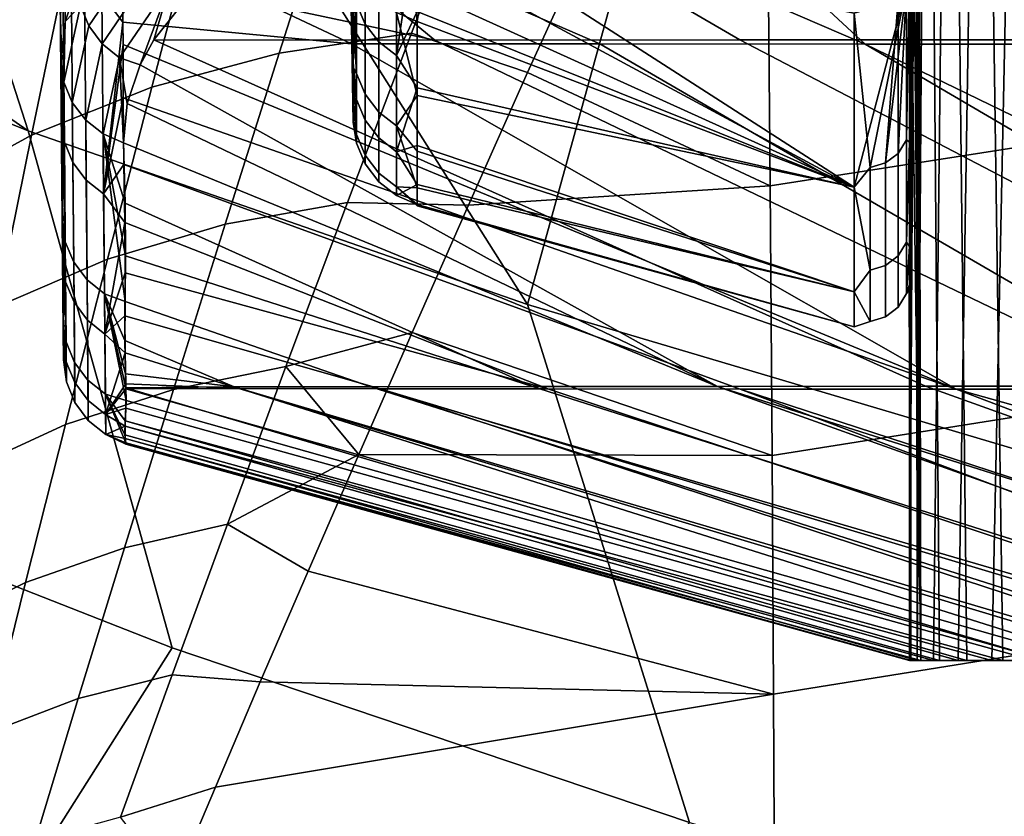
# Model space of a CAD drawing. Header units: metres. Extents: x -109 to 109, y -100 to 76.
# Tile 33 of 256: x -9.5 to -7.29, y -91.95 to -90.15. Entities that reach past the tile are written whole.
import ezdxf

# ---------------------------------------------------------------- set-up
doc = ezdxf.new("R2010")
doc.units = ezdxf.units.M
doc.layers.add('solid_21062310', color=7, linetype='CONTINUOUS')

msp = doc.modelspace()

# ---------------------------------------------------------------- linework, layer by layer
at = {"layer": 'solid_21062310'}
for points in [[(-7.480057, -88.269417, -0.318849), (-7.480057, -87.93383, 1.473368), (-7.489486, -88.988556, 1.707518), (-7.498889, -90.425255, -0.143918)], [(-7.480057, -88.269417, -0.318849), (-7.498889, -90.425255, -0.143918), (-7.498889, -90.660599, -2.250681), (-7.480057, -88.485916, -2.129681)], [(-7.498889, -90.425323, -8.850491), (-7.498889, -90.04055, -10.93525), (-7.489486, -88.988594, -10.70239), (-7.480057, -88.269417, -8.676013)], [(-7.498889, -90.660645, -6.743567), (-7.498889, -90.425323, -8.850491), (-7.480057, -88.269417, -8.676013), (-7.480057, -88.485916, -6.865181)], [(-7.481841, -91.594109, -5.019022), (-7.480057, -88.582291, -5.044003), (-7.4589, -88.268227, -5.281526)], [(-7.481841, -91.594109, -5.019022), (-7.4589, -88.268227, -5.281526), (-7.407636, -88.268227, -5.67086), (-7.445286, -91.594109, -5.401706)], [(-7.431307, -91.594109, -3.484673), (-7.458901, -88.268227, -3.71334), (-7.480057, -88.582291, -3.950859), (-7.473439, -91.594109, -3.866784)], [(-7.369651, -91.594109, -3.105223), (-7.407636, -88.268227, -3.324005), (-7.458901, -88.268227, -3.71334), (-7.431307, -91.594109, -3.484673)], [(-7.445286, -91.594109, -5.401706), (-7.407636, -88.268227, -5.67086), (-7.336066, -88.268227, -6.056962), (-7.389171, -91.594109, -5.782014)], [(-7.288633, -91.594109, -2.729432), (-7.336067, -88.268227, -2.937903), (-7.407636, -88.268227, -3.324005), (-7.369651, -91.594109, -3.105223)], [(-7.389171, -91.594109, -5.782014), (-7.336066, -88.268227, -6.056962), (-7.24439, -88.268227, -6.438772), (-7.313642, -91.594109, -6.158948)], [(-7.188467, -91.594109, -2.358284), (-7.244391, -88.268227, -2.556092), (-7.336067, -88.268227, -2.937903), (-7.288633, -91.594109, -2.729432)], [(-7.218899, -91.594109, -6.531516), (-7.313642, -91.594109, -6.158948), (-7.24439, -88.268227, -6.438772)], [(-7.480057, -88.485916, -2.129681), (-7.498889, -90.660599, -2.250681), (-7.483877, -89.021088, -4.005919), (-7.480057, -88.582291, -3.950859)], [(-7.483886, -89.022141, -4.988802), (-7.498889, -90.660645, -6.743567), (-7.480057, -88.485916, -6.865181), (-7.480057, -88.582291, -5.044003)], [(-7.483886, -89.022141, -4.988802), (-7.480057, -88.582291, -5.044003), (-7.481841, -91.594109, -5.019022)], [(-7.473439, -91.594109, -3.866784), (-7.480057, -88.582291, -3.950859), (-7.483877, -89.021088, -4.005919)], [(-9.40185, -90.152771, 2.233245), (-9.411482, -89.038628, 2.234732), (-9.380938, -88.943199, 2.650787), (-9.3715, -90.065735, 2.647309)], [(-8.771327, -88.965622, -0.100585), (-8.771327, -89.197052, -1.980624), (-8.752565, -90.245338, -1.646416), (-8.752565, -90.116005, -0.53806)], [(-7.489486, -88.988556, 1.707518), (-7.498889, -90.040543, 1.940418), (-7.498889, -90.425255, -0.143918)], [(-9.40185, -90.152771, 2.233245), (-9.411469, -90.241379, 1.81781), (-9.421118, -89.135757, 1.817234), (-9.411482, -89.038628, 2.234732)], [(-7.498889, -90.660599, -2.250681), (-7.487416, -89.427643, -4.063155), (-7.483877, -89.021088, -4.005919)], [(-7.487429, -89.429131, -4.931484), (-7.498889, -90.660645, -6.743567), (-7.483886, -89.022141, -4.988802)], [(-7.483886, -89.022141, -4.988802), (-7.481841, -91.594109, -5.019022), (-7.498739, -91.594109, -4.634967)], [(-7.487429, -89.429131, -4.931484), (-7.483886, -89.022141, -4.988802), (-7.498739, -91.594109, -4.634967)], [(-7.473439, -91.594109, -3.866784), (-7.483877, -89.021088, -4.005919), (-7.487416, -89.427643, -4.063155)], [(-9.417748, -89.527306, -8.708755), (-9.408703, -90.563972, -9.074148), (-9.412346, -90.147682, -11.229376), (-9.421144, -89.13929, -10.79493)], [(-9.417728, -89.525169, -0.273227), (-9.421118, -89.135757, 1.817234), (-9.411469, -90.241379, 1.81781), (-9.408114, -90.626884, -0.34783)], [(-8.771327, -89.280716, -5.766055), (-8.771327, -89.132568, -7.654465), (-8.752565, -90.257759, -7.218079), (-8.752565, -90.339958, -6.105207)], [(-8.771327, -89.132568, -7.654465), (-8.752565, -90.133362, -8.327002), (-8.752565, -90.257759, -7.218079)], [(-8.771327, -89.197052, -1.980624), (-8.752565, -90.332504, -2.758928), (-8.752565, -90.245338, -1.646416)], [(-8.771327, -89.197052, -1.980624), (-8.771327, -89.302246, -3.871942), (-8.752565, -90.377365, -3.874003), (-8.752565, -90.332504, -2.758928)], [(-5.52717, -90.193741, 5.963247), (-6.355353, -90.193993, 5.481056), (-7.381489, -89.344223, 7.094309), (-6.975431, -89.258362, 7.546591)], [(-9.279698, -89.479118, -14.248134), (-7.599067, -90.203896, -13.532705), (-8.60487, -89.271759, -15.402154), (-9.280709, -89.282097, -14.804753)], [(-8.771327, -89.302246, -3.871942), (-8.771327, -89.280716, -5.766055), (-8.752565, -90.379852, -4.989983), (-8.752565, -90.377365, -3.874003)], [(-8.771327, -89.280716, -5.766055), (-8.752565, -90.339958, -6.105207), (-8.752565, -90.379852, -4.989983)], [(-7.599067, -90.203896, -13.532705), (-6.966031, -90.204155, -14.028502), (-7.866903, -89.272049, -15.945252), (-8.60487, -89.271759, -15.402154)], [(-6.279558, -89.894241, -15.357416), (-7.094765, -89.272301, -16.438559), (-7.866903, -89.272049, -15.945252), (-6.276628, -90.212921, -14.470329)], [(-6.966031, -90.204155, -14.028502), (-6.276628, -90.212921, -14.470329), (-7.866903, -89.272049, -15.945252)], [(-8.359971, -90.790932, 7.235559), (-8.075777, -89.761444, 8.814212), (-9.096684, -89.320045, 8.701366), (-9.256877, -89.369827, 8.522337)], [(-6.355353, -90.193993, 5.481056), (-7.865333, -89.46949, 6.451293), (-7.381489, -89.344223, 7.094309)], [(-8.359971, -90.790932, 7.235559), (-9.256877, -89.369827, 8.522337), (-9.759347, -89.548492, 7.9094), (-9.485423, -90.399696, 6.964385)], [(-7.498889, -90.660599, -2.250681), (-7.490689, -89.803528, -4.123827), (-7.487416, -89.427643, -4.063155)], [(-7.490701, -89.804947, -4.870788), (-7.498889, -90.660645, -6.743567), (-7.487429, -89.429131, -4.931484)], [(-7.490701, -89.804947, -4.870788), (-7.487429, -89.429131, -4.931484), (-7.498739, -91.594109, -4.634967)], [(-7.473439, -91.594109, -3.866784), (-7.487416, -89.427643, -4.063155), (-7.490689, -89.803528, -4.123827)], [(-9.277562, -89.734299, -13.470526), (-8.196923, -90.203613, -12.995008), (-7.599067, -90.203896, -13.532705), (-9.279698, -89.479118, -14.248134)], [(-6.355353, -90.193993, 5.481056), (-7.141744, -90.194275, 4.933345), (-8.284282, -89.607285, 5.761419), (-7.865333, -89.46949, 6.451293)], [(-9.415708, -89.760002, -6.607023), (-9.406457, -90.82019, -6.901723), (-9.408703, -90.563972, -9.074148), (-9.417748, -89.527306, -8.708755)], [(-9.417728, -89.525169, -0.273227), (-9.408114, -90.626884, -0.34783), (-9.40616, -90.851891, -2.521693), (-9.415697, -89.759048, -2.372851)], [(-10.190347, -89.63578, 7.426059), (-10.334783, -89.809326, 7.086031), (-9.485423, -90.399696, 6.964385), (-9.759347, -89.548492, 7.9094)], [(-7.812795, -90.523315, -31.969542), (-7.819261, -89.848129, -31.261093), (-5.89869, -89.558846, -31.555979), (-5.89047, -90.223846, -32.226818)], [(-7.141744, -90.194275, 4.933345), (-7.881169, -90.194595, 4.323718), (-8.634698, -89.755722, 5.031482), (-8.284282, -89.607285, 5.761419)], [(-9.273591, -89.959114, -12.720556), (-8.756831, -90.203316, -12.4179), (-8.196923, -90.203613, -12.995008), (-9.277562, -89.734299, -13.470526)], [(-9.415024, -89.837257, -4.486777), (-9.405609, -90.916245, -4.709059), (-9.406457, -90.82019, -6.901723), (-9.415708, -89.760002, -6.607023)], [(-9.415697, -89.759048, -2.372851), (-9.40616, -90.851891, -2.521693), (-9.405609, -90.916245, -4.709059), (-9.415024, -89.837257, -4.486777)], [(-7.881169, -90.194595, 4.323718), (-8.568768, -90.194946, 3.656182), (-8.910743, -89.913925, 4.268043), (-8.634698, -89.755722, 5.031482)], [(-8.359971, -90.790932, 7.235559), (-7.210625, -91.132439, 7.472275), (-6.876862, -90.09491, 9.067411), (-8.075777, -89.761444, 8.814212)], [(-8.792612, -89.826935, -30.796644), (-8.470695, -89.786942, -30.949089), (-8.62114, -90.179306, -31.275629), (-8.919614, -90.224274, -31.137548)], [(-8.725599, -90.15934, -0.15548), (-8.725587, -89.826302, 1.680387), (-8.745272, -89.780594, 1.670592), (-8.745278, -90.113106, -0.162364)], [(-8.470695, -89.786942, -30.949089), (-8.216664, -89.953842, -31.223734), (-8.359674, -90.267967, -31.489378), (-8.62114, -90.179306, -31.275629)], [(-10.334783, -89.809326, 7.086031), (-10.593969, -89.953003, 6.660263), (-9.485423, -90.399696, 6.964385)], [(-7.498889, -90.660599, -2.250681), (-7.493703, -90.149689, -4.190155), (-7.490689, -89.803528, -4.123827)], [(-7.493712, -90.15081, -4.804469), (-7.498889, -90.660645, -6.743567), (-7.490701, -89.804947, -4.870788)], [(-7.493712, -90.15081, -4.804469), (-7.490701, -89.804947, -4.870788), (-7.498739, -91.594109, -4.634967)], [(-7.473439, -91.594109, -3.866784), (-7.490689, -89.803528, -4.123827), (-7.493703, -90.149689, -4.190155)], [(-9.101777, -89.901131, -30.631147), (-8.792612, -89.826935, -30.796644), (-8.919614, -90.224274, -31.137548), (-9.206114, -90.301315, -30.988672)], [(-8.694796, -90.199196, -0.149546), (-8.694777, -89.865692, 1.688829), (-8.725587, -89.826302, 1.680387), (-8.725599, -90.15934, -0.15548)], [(-8.359674, -90.267967, -31.489378), (-8.216664, -89.953842, -31.223734), (-7.819261, -89.848129, -31.261093), (-7.812795, -90.523315, -31.969542)], [(-8.654847, -90.230095, -0.144944), (-8.654826, -89.89624, 1.695376), (-8.694777, -89.865692, 1.688829), (-8.694796, -90.199196, -0.149546)], [(-9.394574, -90.008675, -30.45454), (-9.101777, -89.901131, -30.631147), (-9.206114, -90.301315, -30.988672), (-9.477288, -90.409546, -30.830751)], [(-8.654847, -90.230095, -0.144944), (-8.608496, -89.915924, 1.699594), (-8.654826, -89.89624, 1.695376)], [(-8.568768, -90.194946, 3.656182), (-9.111196, -90.079292, 3.479455), (-8.910743, -89.913925, 4.268043)], [(-8.654847, -90.230095, -0.144944), (-8.608496, -90.130379, 0.597161), (-8.608496, -89.915924, 1.699594)], [(-8.608496, -89.915924, 1.699594), (-8.608496, -90.130379, 0.597161), (-7.623637, -90.526505, -0.172436), (-7.623637, -90.134216, 1.96147)], [(-9.233108, -89.993935, 3.435077), (-9.348191, -90.163185, 2.640014), (-9.367181, -90.117134, 2.631965), (-9.251827, -89.947487, 3.428895)], [(-9.16076, -91.56488, 5.501159), (-9.485423, -90.399696, 6.964385), (-10.593969, -89.953003, 6.660263), (-10.299483, -91.118431, 5.21953)], [(-9.319011, -90.091782, -12.157538), (-9.271557, -90.154694, -12.000212), (-9.273591, -89.959114, -12.720556)], [(-9.273591, -89.959114, -12.720556), (-9.271557, -90.154694, -12.000212), (-8.756831, -90.203316, -12.4179)], [(-8.745305, -90.270706, -7.593519), (-8.752565, -90.133362, -8.327002), (-8.752565, -89.966949, -9.430378)], [(-8.745305, -90.270706, -7.593519), (-8.752565, -89.966949, -9.430378), (-8.745313, -90.016212, -9.438917)], [(-8.56559, -90.01799, -10.261727), (-8.514365, -89.952576, -10.653241), (-7.623637, -90.526505, -8.822429)], [(-7.587676, -90.48243, -9.12932), (-7.623637, -90.526505, -8.822429), (-8.514365, -89.952576, -10.653241), (-7.623637, -90.134216, -10.956332)], [(-9.403588, -90.424896, -10.165171), (-9.40751, -89.976936, -12.127011), (-9.412346, -90.147682, -11.229376)], [(-9.384527, -90.470764, -10.174063), (-9.388457, -90.022102, -12.138981), (-9.40751, -89.976936, -12.127011), (-9.403588, -90.424896, -10.165171)], [(-9.203498, -90.034691, 3.437934), (-9.318165, -90.203331, 2.645744), (-9.348191, -90.163185, 2.640014), (-9.233108, -89.993935, 3.435077)], [(-9.667574, -90.148308, -30.2689), (-9.394574, -90.008675, -30.45454), (-9.477288, -90.409546, -30.830751), (-9.729961, -90.547691, -30.665642)], [(-8.745305, -90.270706, -7.593519), (-8.745313, -90.016212, -9.438917), (-8.725662, -90.062302, -9.446767), (-8.72565, -90.3172, -7.598436)], [(-8.621695, -90.012291, -10.171988), (-8.608496, -90.152786, -9.462176), (-8.654954, -90.132866, -9.458784)], [(-8.621695, -90.012291, -10.171988), (-8.596961, -90.08477, -9.864766), (-8.608496, -90.152786, -9.462176)], [(-8.596961, -90.08477, -9.864766), (-8.56559, -90.01799, -10.261727), (-7.623637, -90.526505, -8.822429)], [(-9.35438, -90.510483, -10.181786), (-9.358318, -90.061211, -12.149377), (-9.388457, -90.022102, -12.138981), (-9.384527, -90.470764, -10.174063)], [(-9.164882, -90.067162, 3.437284), (-9.279014, -90.235016, 2.648791), (-9.318165, -90.203331, 2.645744), (-9.203498, -90.034691, 3.437934)], [(-9.315065, -90.541527, -10.187848), (-9.319011, -90.091782, -12.157538), (-9.358318, -90.061211, -12.149377), (-9.35438, -90.510483, -10.181786)], [(-8.72565, -90.3172, -7.598436), (-8.725662, -90.062302, -9.446767), (-8.694883, -90.102043, -9.453534), (-8.694866, -90.357285, -7.602676)], [(-7.505655, -90.419998, 0.124649), (-7.498889, -90.425255, -0.143918), (-7.498889, -90.040543, 1.940418)], [(-7.505655, -90.419998, 0.124649), (-7.498889, -90.040543, 1.940418), (-7.505655, -90.074936, 1.948328)], [(-7.505655, -90.419998, -9.119512), (-7.505654, -90.074936, -10.94319), (-7.498889, -90.04055, -10.93525), (-7.498889, -90.425323, -8.850491)], [(-9.367181, -90.117134, 2.631965), (-9.40185, -90.152771, 2.233245), (-9.3715, -90.065735, 2.647309)], [(-9.164882, -90.067162, 3.437284), (-9.232419, -90.250481, 2.673455), (-9.279014, -90.235016, 2.648791)], [(-9.164882, -90.067162, 3.437284), (-9.201885, -90.194069, 2.937731), (-9.232419, -90.250481, 2.673455)], [(-9.164882, -90.067162, 3.437284), (-9.111196, -90.079292, 3.479455), (-9.201885, -90.194069, 2.937731)], [(-8.568768, -90.194946, 3.656182), (-9.201885, -90.194069, 2.937731), (-9.111196, -90.079292, 3.479455)], [(-7.505655, -90.074936, 1.948328), (-7.623637, -90.134216, 1.96147), (-7.623637, -90.526505, -0.172436)], [(-7.587677, -90.482437, 0.134459), (-7.505655, -90.074936, 1.948328), (-7.623637, -90.526505, -0.172436)], [(-7.55314, -90.472115, 0.132837), (-7.505655, -90.074936, 1.948328), (-7.587677, -90.482437, 0.134459)], [(-7.524559, -90.450356, 0.129419), (-7.505655, -90.074936, 1.948328), (-7.55314, -90.472115, 0.132837)], [(-7.524559, -90.450356, 0.129419), (-7.505655, -90.419998, 0.124649), (-7.505655, -90.074936, 1.948328)], [(-7.505654, -90.074936, -10.94319), (-7.505655, -90.419998, -9.119512), (-7.524559, -90.450356, -9.124281), (-7.524558, -90.104942, -10.949841)], [(-9.315065, -90.541527, -10.187848), (-9.271557, -90.154694, -12.000212), (-9.319011, -90.091782, -12.157538)], [(-8.694866, -90.357285, -7.602676), (-8.694883, -90.102043, -9.453534), (-8.654954, -90.132866, -9.458784), (-8.654933, -90.388382, -7.605965)], [(-8.608496, -90.152786, -9.462176), (-8.596961, -90.08477, -9.864766), (-7.623637, -90.526505, -8.822429)], [(-7.553139, -90.472115, -9.127699), (-7.587676, -90.48243, -9.12932), (-7.623637, -90.134216, -10.956332), (-7.524558, -90.104942, -10.949841)], [(-7.524559, -90.450356, -9.124281), (-7.553139, -90.472115, -9.127699), (-7.524558, -90.104942, -10.949841)], [(-9.367181, -90.117134, 2.631965), (-9.40469, -90.290199, 1.828395), (-9.40185, -90.152771, 2.233245)], [(-9.348191, -90.163185, 2.640014), (-9.385612, -90.335846, 1.838317), (-9.40469, -90.290199, 1.828395), (-9.367181, -90.117134, 2.631965)], [(-8.745278, -90.113106, -0.162364), (-8.752565, -90.116005, -0.53806), (-8.752565, -90.245338, -1.646416)], [(-8.745278, -90.113106, -0.162364), (-8.752565, -90.245338, -1.646416), (-8.745285, -90.329002, -2.012682)], [(-8.745278, -90.113106, -0.162364), (-8.745285, -90.329002, -2.012682), (-8.725612, -90.37558, -2.008736), (-8.725599, -90.15934, -0.15548)], [(-9.403588, -90.424896, -10.165171), (-9.412346, -90.147682, -11.229376), (-9.408703, -90.563972, -9.074148)], [(-8.745305, -90.270706, -7.593519), (-8.752565, -90.257759, -7.218079), (-8.752565, -90.133362, -8.327002)], [(-8.654954, -90.132866, -9.458784), (-8.608496, -90.152786, -9.462176), (-8.608496, -90.320282, -8.35164)], [(-8.654933, -90.388382, -7.605965), (-8.654954, -90.132866, -9.458784), (-8.608496, -90.320282, -8.35164)], [(-8.654847, -90.230095, -0.144944), (-8.608496, -90.302818, -0.512621), (-7.623637, -90.526505, -0.172436), (-8.608496, -90.130379, 0.597161)], [(-7.498889, -90.660599, -2.250681), (-7.496455, -90.465797, -4.266867), (-7.493703, -90.149689, -4.190155)], [(-7.496461, -90.466515, -4.727793), (-7.498889, -90.660645, -6.743567), (-7.493712, -90.15081, -4.804469)], [(-7.496461, -90.466515, -4.727793), (-7.493712, -90.15081, -4.804469), (-7.498739, -91.594109, -4.634967)], [(-7.473439, -91.594109, -3.866784), (-7.493703, -90.149689, -4.190155), (-7.496455, -90.465797, -4.266867), (-7.495935, -91.594109, -4.250551)], [(-9.40469, -90.290199, 1.828395), (-9.411469, -90.241379, 1.81781), (-9.40185, -90.152771, 2.233245)], [(-9.318165, -90.203331, 2.645744), (-9.355452, -90.375366, 1.846934), (-9.385612, -90.335846, 1.838317), (-9.348191, -90.163185, 2.640014)], [(-9.315065, -90.541527, -10.187848), (-9.271384, -90.204666, -11.803478), (-9.271557, -90.154694, -12.000212)], [(-9.271557, -90.154694, -12.000212), (-9.271384, -90.204666, -11.803478), (-7.393808, -90.98201, -10.715171), (-8.756831, -90.203316, -12.4179)], [(-8.725599, -90.15934, -0.15548), (-8.725612, -90.37558, -2.008736), (-8.694813, -90.415733, -2.005334), (-8.694796, -90.199196, -0.149546)], [(-8.608496, -90.320282, -8.35164), (-8.608496, -90.152786, -9.462176), (-7.623637, -90.526505, -8.822429)], [(-9.232419, -90.250481, 2.673455), (-9.201885, -90.194069, 2.937731), (-7.462932, -90.975555, 1.66863), (-7.931335, -90.975883, 1.05147)], [(-9.201885, -90.194069, 2.937731), (-8.568768, -90.194946, 3.656182), (-6.946628, -90.975258, 2.246313), (-7.462932, -90.975555, 1.66863)], [(-8.919614, -90.224274, -31.137548), (-8.62114, -90.179306, -31.275629), (-8.765786, -90.561279, -31.62871), (-9.041504, -90.610115, -31.504942)], [(-8.62114, -90.179306, -31.275629), (-8.359674, -90.267967, -31.489378), (-8.493118, -90.567535, -31.765808), (-8.765786, -90.561279, -31.62871)], [(-8.568768, -90.194946, 3.656182), (-7.881169, -90.194595, 4.323718), (-6.385736, -90.974983, 2.78081), (-6.946628, -90.975258, 2.246313)], [(-7.881169, -90.194595, 4.323718), (-7.141744, -90.194275, 4.933345), (-5.783856, -90.974724, 3.268692), (-6.385736, -90.974983, 2.78081)], [(-9.279014, -90.235016, 2.648791), (-9.316127, -90.40625, 1.853697), (-9.355452, -90.375366, 1.846934), (-9.318165, -90.203331, 2.645744)], [(-9.315065, -90.541527, -10.187848), (-9.271196, -90.325371, -11.303091), (-9.271384, -90.204666, -11.803478)], [(-9.271196, -90.325371, -11.303091), (-7.393808, -90.98201, -10.715171), (-9.271384, -90.204666, -11.803478)], [(-8.196923, -90.203613, -12.995008), (-8.756831, -90.203316, -12.4179), (-7.393808, -90.98201, -10.715171), (-6.857046, -90.982315, -11.301201)], [(-8.694796, -90.199196, -0.149546), (-8.694813, -90.415733, -2.005334), (-8.654869, -90.446877, -2.002696), (-8.654847, -90.230095, -0.144944)], [(-7.599067, -90.203896, -13.532705), (-8.196923, -90.203613, -12.995008), (-6.857046, -90.982315, -11.301201), (-6.26965, -90.983772, -11.840066)], [(-6.270924, -90.849358, -12.367682), (-7.599067, -90.203896, -13.532705), (-6.26965, -90.983772, -11.840066)], [(-6.274353, -90.431694, -13.806412), (-6.966031, -90.204155, -14.028502), (-7.599067, -90.203896, -13.532705), (-6.270924, -90.849358, -12.367682)], [(-9.279014, -90.235016, 2.648791), (-9.270336, -90.426468, 1.858162), (-9.316127, -90.40625, 1.853697)], [(-9.206114, -90.301315, -30.988672), (-8.919614, -90.224274, -31.137548), (-9.041504, -90.610115, -31.504942), (-9.306002, -90.688828, -31.372377)], [(-9.279014, -90.235016, 2.648791), (-9.232419, -90.250481, 2.673455), (-9.261981, -90.337959, 2.266427)], [(-9.279014, -90.235016, 2.648791), (-9.261981, -90.337959, 2.266427), (-9.270336, -90.426468, 1.858162)], [(-8.654847, -90.230095, -0.144944), (-8.654869, -90.446877, -2.002696), (-8.608496, -90.302818, -0.512621)], [(-7.808207, -91.13176, -32.731178), (-7.812795, -90.523315, -31.969542), (-5.89047, -90.223846, -32.226818), (-5.883609, -90.825577, -32.952091)], [(-9.401566, -90.649673, -0.151576), (-9.408114, -90.626884, -0.34783), (-9.411469, -90.241379, 1.81781)], [(-9.40469, -90.290199, 1.828395), (-9.401566, -90.649673, -0.151576), (-9.411469, -90.241379, 1.81781)], [(-9.261981, -90.337959, 2.266427), (-9.232419, -90.250481, 2.673455), (-7.931335, -90.975883, 1.05147)], [(-8.745285, -90.329002, -2.012682), (-8.752565, -90.245338, -1.646416), (-8.752565, -90.332504, -2.758928)], [(-8.745298, -90.407959, -5.735716), (-8.752565, -90.339958, -6.105207), (-8.752565, -90.257759, -7.218079)], [(-8.745298, -90.407959, -5.735716), (-8.752565, -90.257759, -7.218079), (-8.745305, -90.270706, -7.593519)], [(-8.745298, -90.407959, -5.735716), (-8.745305, -90.270706, -7.593519), (-8.72565, -90.3172, -7.598436), (-8.725637, -90.454674, -5.737682)], [(-8.493118, -90.567535, -31.765808), (-8.359674, -90.267967, -31.489378), (-7.812795, -90.523315, -31.969542)], [(-9.477288, -90.409546, -30.830751), (-9.206114, -90.301315, -30.988672), (-9.306002, -90.688828, -31.372377), (-9.556187, -90.796516, -31.232574)], [(-9.385612, -90.335846, 1.838317), (-9.382486, -90.695885, -0.14476), (-9.401566, -90.649673, -0.151576), (-9.40469, -90.290199, 1.828395)], [(-8.654869, -90.446877, -2.002696), (-8.608496, -90.432991, -1.628152), (-8.608496, -90.302818, -0.512621)], [(-8.608496, -90.302818, -0.512621), (-8.608496, -90.432991, -1.628152), (-7.623637, -90.762711, -2.329204), (-7.623637, -90.526505, -0.172436)], [(-9.315065, -90.541527, -10.187848), (-9.269684, -90.475655, -10.621809), (-9.271196, -90.325371, -11.303091)], [(-9.269684, -90.475655, -10.621809), (-7.880641, -90.981682, -10.087048), (-7.393808, -90.98201, -10.715171), (-9.271196, -90.325371, -11.303091)], [(-8.725637, -90.454674, -5.737682), (-8.72565, -90.3172, -7.598436), (-8.694866, -90.357285, -7.602676), (-8.694848, -90.494942, -5.739378)], [(-8.654933, -90.388382, -7.605965), (-8.608496, -90.320282, -8.35164), (-8.608496, -90.445488, -7.235543)], [(-8.608496, -90.445488, -7.235543), (-8.608496, -90.320282, -8.35164), (-7.623637, -90.526505, -8.822429), (-7.623637, -90.762711, -6.665662)], [(-9.355452, -90.375366, 1.846934), (-9.352324, -90.735901, -0.13884), (-9.382486, -90.695885, -0.14476), (-9.385612, -90.335846, 1.838317)], [(-9.270336, -90.426468, 1.858162), (-9.261981, -90.337959, 2.266427), (-7.931335, -90.975883, 1.05147)], [(-8.745285, -90.329002, -2.012682), (-8.752565, -90.332504, -2.758928), (-8.752565, -90.377365, -3.874003)], [(-8.745285, -90.329002, -2.012682), (-8.752565, -90.377365, -3.874003), (-8.745292, -90.427422, -3.87295)], [(-8.745298, -90.407959, -5.735716), (-8.752565, -90.379852, -4.989983), (-8.752565, -90.339958, -6.105207)], [(-8.745285, -90.329002, -2.012682), (-8.745292, -90.427422, -3.87295), (-8.725625, -90.474159, -3.871958), (-8.725612, -90.37558, -2.008736)], [(-8.694848, -90.494942, -5.739378), (-8.694866, -90.357285, -7.602676), (-8.654933, -90.388382, -7.605965), (-8.654912, -90.526169, -5.740693)], [(-9.316127, -90.40625, 1.853697), (-9.312997, -90.767174, -0.134193), (-9.352324, -90.735901, -0.13884), (-9.355452, -90.375366, 1.846934)], [(-8.745292, -90.427422, -3.87295), (-8.752565, -90.377365, -3.874003), (-8.752565, -90.379852, -4.989983)], [(-8.745292, -90.427422, -3.87295), (-8.752565, -90.379852, -4.989983), (-8.745298, -90.407959, -5.735716)], [(-8.725612, -90.37558, -2.008736), (-8.725625, -90.474159, -3.871958), (-8.694831, -90.51445, -3.871103), (-8.694813, -90.415733, -2.005334)], [(-8.654933, -90.388382, -7.605965), (-8.608496, -90.445488, -7.235543), (-8.608496, -90.528221, -6.115496)], [(-8.654912, -90.526169, -5.740693), (-8.654933, -90.388382, -7.605965), (-8.608496, -90.528221, -6.115496)], [(-9.729961, -90.547691, -30.665642), (-9.477288, -90.409546, -30.830751), (-9.556187, -90.796516, -31.232574), (-9.789127, -90.931923, -31.087179)], [(-7.994974, -91.958725, 5.749613), (-8.359971, -90.790932, 7.235559), (-9.485423, -90.399696, 6.964385), (-9.16076, -91.56488, 5.501159)], [(-9.316127, -90.40625, 1.853697), (-9.270336, -90.426468, 1.858162), (-9.26681, -90.562439, 1.198022)], [(-9.316127, -90.40625, 1.853697), (-9.26681, -90.562439, 1.198022), (-9.265979, -90.681274, 0.543721)], [(-9.316127, -90.40625, 1.853697), (-9.265979, -90.681274, 0.543721), (-9.266794, -90.784157, -0.106476)], [(-9.316127, -90.40625, 1.853697), (-9.266794, -90.784157, -0.106476), (-9.312997, -90.767174, -0.134193)], [(-8.745292, -90.427422, -3.87295), (-8.745298, -90.407959, -5.735716), (-8.725637, -90.454674, -5.737682), (-8.725625, -90.474159, -3.871958)], [(-8.694813, -90.415733, -2.005334), (-8.694831, -90.51445, -3.871103), (-8.65489, -90.5457, -3.87044), (-8.654869, -90.446877, -2.002696)], [(-9.400827, -90.739815, -8.177629), (-9.403588, -90.424896, -10.165171), (-9.408703, -90.563972, -9.074148)], [(-9.381759, -90.786179, -8.183402), (-9.384527, -90.470764, -10.174063), (-9.403588, -90.424896, -10.165171), (-9.400827, -90.739815, -8.177629)], [(-9.26681, -90.562439, 1.198022), (-9.270336, -90.426468, 1.858162), (-7.931335, -90.975883, 1.05147), (-8.34883, -90.976219, 0.398795)], [(-8.654869, -90.446877, -2.002696), (-8.608496, -90.520714, -2.747821), (-7.623637, -90.762711, -2.329204), (-8.608496, -90.432991, -1.628152)], [(-7.524559, -90.681381, -7.280749), (-7.524559, -90.450356, -9.124281), (-7.505655, -90.419998, -9.119512), (-7.505655, -90.65078, -7.27788)], [(-7.524559, -90.450356, 0.129419), (-7.524559, -90.681381, -1.714113), (-7.505655, -90.650787, -1.716982), (-7.505655, -90.419998, 0.124649)], [(-7.505655, -90.419998, 0.124649), (-7.505655, -90.650787, -1.716982), (-7.498889, -90.425255, -0.143918)], [(-7.505655, -90.65078, -7.27788), (-7.505655, -90.419998, -9.119512), (-7.498889, -90.425323, -8.850491)], [(-7.505655, -90.650787, -1.716982), (-7.498889, -90.660599, -2.250681), (-7.498889, -90.425255, -0.143918)], [(-7.505655, -90.65078, -7.27788), (-7.498889, -90.425323, -8.850491), (-7.498889, -90.660645, -6.743567)], [(-8.725625, -90.474159, -3.871958), (-8.725637, -90.454674, -5.737682), (-8.694848, -90.494942, -5.739378), (-8.694831, -90.51445, -3.871103)], [(-8.654869, -90.446877, -2.002696), (-8.65489, -90.5457, -3.87044), (-8.608496, -90.520714, -2.747821)], [(-8.608496, -90.528221, -6.115496), (-8.608496, -90.445488, -7.235543), (-7.623637, -90.762711, -6.665662)], [(-7.524559, -90.681381, -1.714113), (-7.524559, -90.450356, 0.129419), (-7.55314, -90.472115, 0.132837), (-7.55314, -90.703308, -1.712057)], [(-7.524559, -90.450356, -9.124281), (-7.524559, -90.681381, -7.280749), (-7.553139, -90.703308, -7.282805), (-7.553139, -90.472115, -9.127699)], [(-9.351605, -90.826324, -8.188416), (-9.35438, -90.510483, -10.181786), (-9.384527, -90.470764, -10.174063), (-9.381759, -90.786179, -8.183402)], [(-9.315065, -90.541527, -10.187848), (-9.267164, -90.606567, -9.958241), (-9.269684, -90.475655, -10.621809)], [(-9.267164, -90.606567, -9.958241), (-8.314257, -90.981331, -9.421074), (-7.880641, -90.981682, -10.087048), (-9.269684, -90.475655, -10.621809)], [(-7.587676, -90.48243, -9.12932), (-7.587676, -90.713707, -7.283781), (-7.623637, -90.526505, -8.822429)], [(-7.587677, -90.713707, -1.711081), (-7.587677, -90.482437, 0.134459), (-7.623637, -90.526505, -0.172436)], [(-7.55314, -90.703308, -1.712057), (-7.55314, -90.472115, 0.132837), (-7.587677, -90.482437, 0.134459), (-7.587677, -90.713707, -1.711081)], [(-7.553139, -90.472115, -9.127699), (-7.553139, -90.703308, -7.282805), (-7.587676, -90.713707, -7.283781), (-7.587676, -90.48243, -9.12932)], [(-7.496461, -90.466515, -4.727793), (-7.49892, -90.746368, -4.624707), (-7.498889, -90.660645, -6.743567)], [(-7.496461, -90.466515, -4.727793), (-7.498739, -91.594109, -4.634967), (-7.49892, -90.746368, -4.624707)], [(-7.498889, -90.660599, -2.250681), (-7.498901, -90.745705, -4.36903), (-7.496455, -90.465797, -4.266867)], [(-7.495935, -91.594109, -4.250551), (-7.496455, -90.465797, -4.266867), (-7.498901, -90.745705, -4.36903)], [(-8.694831, -90.51445, -3.871103), (-8.694848, -90.494942, -5.739378), (-8.654912, -90.526169, -5.740693), (-8.65489, -90.5457, -3.87044)], [(-9.312286, -90.857697, -8.192353), (-9.315065, -90.541527, -10.187848), (-9.35438, -90.510483, -10.181786), (-9.351605, -90.826324, -8.188416)], [(-8.654912, -90.526169, -5.740693), (-8.608496, -90.528221, -6.115496), (-8.608496, -90.568367, -4.993114)], [(-8.654912, -90.526169, -5.740693), (-8.608496, -90.568367, -4.993114), (-8.608496, -90.565865, -3.870015)], [(-8.65489, -90.5457, -3.87044), (-8.654912, -90.526169, -5.740693), (-8.608496, -90.565865, -3.870015)], [(-8.65489, -90.5457, -3.87044), (-8.608496, -90.565865, -3.870015), (-8.608496, -90.520714, -2.747821)], [(-8.493118, -90.567535, -31.765808), (-7.812795, -90.523315, -31.969542), (-7.808207, -91.13176, -32.731178), (-8.619745, -90.854645, -32.053848)], [(-8.608496, -90.520714, -2.747821), (-8.608496, -90.565865, -3.870015), (-7.623637, -90.841583, -4.497433), (-7.623637, -90.762711, -2.329204)], [(-8.608496, -90.568367, -4.993114), (-8.608496, -90.528221, -6.115496), (-7.623637, -90.762711, -6.665662), (-7.623637, -90.841583, -4.497433)], [(-7.587677, -90.713707, -1.711081), (-7.623637, -90.526505, -0.172436), (-7.623637, -90.762711, -2.329204)], [(-7.587676, -90.713707, -7.283781), (-7.623637, -90.762711, -6.665662), (-7.623637, -90.526505, -8.822429)], [(-9.312286, -90.857697, -8.192353), (-9.267164, -90.606567, -9.958241), (-9.315065, -90.541527, -10.187848)], [(-9.400827, -90.739815, -8.177629), (-9.408703, -90.563972, -9.074148), (-9.406457, -90.82019, -6.901723)], [(-9.265979, -90.681274, 0.543721), (-9.26681, -90.562439, 1.198022), (-8.34883, -90.976219, 0.398795)], [(-9.041504, -90.610115, -31.504942), (-8.765786, -90.561279, -31.62871), (-8.90418, -90.930977, -32.008389), (-9.157824, -90.982513, -31.898693)], [(-8.90418, -90.930977, -32.008389), (-8.765786, -90.561279, -31.62871), (-8.493118, -90.567535, -31.765808), (-8.619745, -90.854645, -32.053848)], [(-8.608496, -90.565865, -3.870015), (-8.608496, -90.568367, -4.993114), (-7.623637, -90.841583, -4.497433)], [(-9.306002, -90.688828, -31.372377), (-9.041504, -90.610115, -31.504942), (-9.157824, -90.982513, -31.898693), (-9.400989, -91.061707, -31.781954)], [(-9.312286, -90.857697, -8.192353), (-9.266207, -90.719475, -9.307818), (-9.267164, -90.606567, -9.958241)], [(-9.267164, -90.606567, -9.958241), (-9.266207, -90.719475, -9.307818), (-8.314257, -90.981331, -9.421074)], [(-9.399611, -90.875092, -2.151252), (-9.40616, -90.851891, -2.521693), (-9.408114, -90.626884, -0.34783)], [(-9.401566, -90.649673, -0.151576), (-9.399611, -90.875092, -2.151252), (-9.408114, -90.626884, -0.34783)], [(-9.382486, -90.695885, -0.14476), (-9.380531, -90.921661, -2.147572), (-9.399611, -90.875092, -2.151252), (-9.401566, -90.649673, -0.151576)], [(-7.524559, -90.797119, -5.426406), (-7.524559, -90.681381, -7.280749), (-7.505655, -90.65078, -7.27788), (-7.505655, -90.766403, -5.425449)], [(-7.524559, -90.681381, -1.714113), (-7.524559, -90.797119, -3.568455), (-7.505655, -90.766403, -3.569413), (-7.505655, -90.650787, -1.716982)], [(-7.505655, -90.766403, -5.425449), (-7.505655, -90.65078, -7.27788), (-7.498889, -90.660645, -6.743567)], [(-7.505655, -90.650787, -1.716982), (-7.505655, -90.766403, -3.569413), (-7.498889, -90.660599, -2.250681)], [(-7.505655, -90.766403, -3.569413), (-7.498901, -90.745705, -4.36903), (-7.498889, -90.660599, -2.250681)], [(-7.505655, -90.766403, -5.425449), (-7.498889, -90.660645, -6.743567), (-7.49892, -90.746368, -4.624707)], [(-9.266794, -90.784157, -0.106476), (-9.265979, -90.681274, 0.543721), (-8.34883, -90.976219, 0.398795), (-8.712737, -90.976578, -0.285208)], [(-7.524559, -90.797119, -3.568455), (-7.524559, -90.681381, -1.714113), (-7.55314, -90.703308, -1.712057), (-7.55314, -90.81913, -3.567769)], [(-7.524559, -90.681381, -7.280749), (-7.524559, -90.797119, -5.426406), (-7.55314, -90.81913, -5.427093), (-7.553139, -90.703308, -7.282805)], [(-9.556187, -90.796516, -31.232574), (-9.306002, -90.688828, -31.372377), (-9.400989, -91.061707, -31.781954), (-9.63083, -91.167641, -31.659544)], [(-9.352324, -90.735901, -0.13884), (-9.350368, -90.961983, -2.144376), (-9.380531, -90.921661, -2.147572), (-9.382486, -90.695885, -0.14476)], [(-7.55314, -90.81913, -3.567769), (-7.55314, -90.703308, -1.712057), (-7.587677, -90.713707, -1.711081), (-7.587676, -90.829575, -3.567444)], [(-7.553139, -90.703308, -7.282805), (-7.55314, -90.81913, -5.427093), (-7.587676, -90.829575, -5.427418), (-7.587676, -90.713707, -7.283781)], [(-9.312286, -90.857697, -8.192353), (-9.266978, -90.816719, -8.661068), (-9.266207, -90.719475, -9.307818)], [(-9.266978, -90.816719, -8.661068), (-8.691729, -90.980972, -8.721745), (-8.314257, -90.981331, -9.421074), (-9.266207, -90.719475, -9.307818)], [(-7.587676, -90.829575, -3.567444), (-7.587677, -90.713707, -1.711081), (-7.623637, -90.762711, -2.329204)], [(-7.587676, -90.713707, -7.283781), (-7.587676, -90.829575, -5.427418), (-7.623637, -90.762711, -6.665662)], [(-9.39924, -90.920265, -6.173397), (-9.400827, -90.739815, -8.177629), (-9.406457, -90.82019, -6.901723)], [(-9.380167, -90.966904, -6.176026), (-9.381759, -90.786179, -8.183402), (-9.400827, -90.739815, -8.177629), (-9.39924, -90.920265, -6.173397)], [(-9.312997, -90.767174, -0.134193), (-9.311042, -90.9935, -2.141867), (-9.350368, -90.961983, -2.144376), (-9.352324, -90.735901, -0.13884)], [(-7.505655, -90.766403, -3.569413), (-7.499419, -90.754936, -4.404043), (-7.498901, -90.745705, -4.36903)], [(-7.505655, -90.766403, -5.425449), (-7.49892, -90.746368, -4.624707), (-7.49944, -90.755142, -4.589061)], [(-7.498739, -91.594109, -4.634967), (-7.495935, -91.594109, -4.250551), (-7.49944, -90.755142, -4.589061), (-7.49892, -90.746368, -4.624707)], [(-7.495935, -91.594109, -4.250551), (-7.498901, -90.745705, -4.36903), (-7.499419, -90.754936, -4.404043)], [(-9.312997, -90.767174, -0.134193), (-9.264799, -90.979065, -1.728147), (-9.264564, -91.007851, -2.058932)], [(-9.312997, -90.767174, -0.134193), (-9.265577, -90.947502, -1.407754), (-9.264799, -90.979065, -1.728147)], [(-9.312997, -90.767174, -0.134193), (-9.264564, -91.007851, -2.058932), (-9.311042, -90.9935, -2.141867)], [(-9.312997, -90.767174, -0.134193), (-9.266794, -90.784157, -0.106476), (-9.267177, -90.872604, -0.756204)], [(-9.312997, -90.767174, -0.134193), (-9.267177, -90.872604, -0.756204), (-9.265577, -90.947502, -1.407754)], [(-7.587676, -90.829575, -3.567444), (-7.623637, -90.762711, -2.329204), (-7.623637, -90.841583, -4.497433)], [(-7.587676, -90.829575, -5.427418), (-7.623637, -90.841583, -4.497433), (-7.623637, -90.762711, -6.665662)], [(-7.524559, -90.797119, -3.568455), (-7.524559, -90.797119, -5.426406), (-7.505655, -90.766403, -5.425449), (-7.505655, -90.766403, -3.569413)], [(-7.505655, -90.766403, -3.569413), (-7.499821, -90.758308, -4.445623), (-7.499419, -90.754936, -4.404043)], [(-7.505655, -90.766403, -5.425449), (-7.49944, -90.755142, -4.589061), (-7.499854, -90.758537, -4.54431)], [(-7.505655, -90.766403, -3.569413), (-7.499999, -90.759575, -4.492769), (-7.499821, -90.758308, -4.445623)], [(-7.505655, -90.766403, -5.425449), (-7.499854, -90.758537, -4.54431), (-7.499999, -90.759575, -4.492769)], [(-7.505655, -90.766403, -3.569413), (-7.505655, -90.766403, -5.425449), (-7.499999, -90.759575, -4.492769)], [(-7.495935, -91.594109, -4.250551), (-7.499821, -90.758308, -4.445623), (-7.499999, -90.759575, -4.492769)], [(-7.495935, -91.594109, -4.250551), (-7.499999, -90.759575, -4.492769), (-7.499854, -90.758537, -4.54431)], [(-7.495935, -91.594109, -4.250551), (-7.499854, -90.758537, -4.54431), (-7.49944, -90.755142, -4.589061)], [(-7.495935, -91.594109, -4.250551), (-7.499419, -90.754936, -4.404043), (-7.499821, -90.758308, -4.445623)], [(-9.350009, -91.007294, -6.17831), (-9.351605, -90.826324, -8.188416), (-9.381759, -90.786179, -8.183402), (-9.380167, -90.966904, -6.176026)], [(-9.267177, -90.872604, -0.756204), (-9.266794, -90.784157, -0.106476), (-8.712737, -90.976578, -0.285208), (-9.02072, -90.976944, -0.996146)], [(-6.805507, -92.298668, 5.964068), (-7.210625, -91.132439, 7.472275), (-8.359971, -90.790932, 7.235559), (-7.994974, -91.958725, 5.749613)], [(-9.312286, -90.857697, -8.192353), (-9.266776, -90.900291, -8.011568), (-9.266978, -90.816719, -8.661068)], [(-9.266776, -90.900291, -8.011568), (-9.010507, -90.980591, -7.993786), (-8.691729, -90.980972, -8.721745), (-9.266978, -90.816719, -8.661068)], [(-7.524559, -90.797119, -5.426406), (-7.524559, -90.797119, -3.568455), (-7.55314, -90.81913, -3.567769), (-7.55314, -90.81913, -5.427093)], [(-9.39924, -90.920265, -6.173397), (-9.406457, -90.82019, -6.901723), (-9.405609, -90.916245, -4.709059)], [(-9.310686, -91.038864, -6.180102), (-9.312286, -90.857697, -8.192353), (-9.351605, -90.826324, -8.188416), (-9.350009, -91.007294, -6.17831)], [(-7.805161, -91.669975, -33.53965), (-7.808207, -91.13176, -32.731178), (-5.883609, -90.825577, -32.952091), (-5.877969, -91.359993, -33.725788)], [(-7.587676, -90.829575, -5.427418), (-7.587676, -90.829575, -3.567444), (-7.623637, -90.841583, -4.497433)], [(-7.55314, -90.81913, -5.427093), (-7.55314, -90.81913, -3.567769), (-7.587676, -90.829575, -3.567444), (-7.587676, -90.829575, -5.427418)], [(-9.398834, -90.965424, -4.161564), (-9.405609, -90.916245, -4.709059), (-9.40616, -90.851891, -2.521693)], [(-9.399611, -90.875092, -2.151252), (-9.398834, -90.965424, -4.161564), (-9.40616, -90.851891, -2.521693)], [(-9.310686, -91.038864, -6.180102), (-9.266776, -90.900291, -8.011568), (-9.312286, -90.857697, -8.192353)], [(-8.90418, -90.930977, -32.008389), (-8.619745, -90.854645, -32.053848), (-8.740247, -91.129707, -32.353569)], [(-8.740247, -91.129707, -32.353569), (-8.619745, -90.854645, -32.053848), (-7.808207, -91.13176, -32.731178)], [(-9.380531, -90.921661, -2.147572), (-9.379757, -91.012138, -4.161037), (-9.398834, -90.965424, -4.161564), (-9.399611, -90.875092, -2.151252)], [(-9.265577, -90.947502, -1.407754), (-9.267177, -90.872604, -0.756204), (-9.02072, -90.976944, -0.996146)], [(-9.310686, -91.038864, -6.180102), (-9.265107, -90.9701, -7.361082), (-9.266776, -90.900291, -8.011568)], [(-9.266776, -90.900291, -8.011568), (-9.265107, -90.9701, -7.361082), (-9.010507, -90.980591, -7.993786)], [(-9.398834, -90.965424, -4.161564), (-9.39924, -90.920265, -6.173397), (-9.405609, -90.916245, -4.709059)], [(-9.379757, -91.012138, -4.161037), (-9.380167, -90.966904, -6.176026), (-9.39924, -90.920265, -6.173397), (-9.398834, -90.965424, -4.161564)], [(-9.350368, -90.961983, -2.144376), (-9.349595, -91.052582, -4.16058), (-9.379757, -91.012138, -4.161037), (-9.380531, -90.921661, -2.147572)], [(-9.157824, -90.982513, -31.898693), (-8.90418, -90.930977, -32.008389), (-9.035874, -91.286499, -32.414608), (-9.268201, -91.339645, -32.318596)], [(-9.265577, -90.947502, -1.407754), (-9.02072, -90.976944, -0.996146), (-9.264799, -90.979065, -1.728147)], [(-9.035874, -91.286499, -32.414608), (-8.90418, -90.930977, -32.008389), (-8.740247, -91.129707, -32.353569)], [(-9.349595, -91.052582, -4.16058), (-9.350009, -91.007294, -6.17831), (-9.380167, -90.966904, -6.176026), (-9.379757, -91.012138, -4.161037)], [(-9.311042, -90.9935, -2.141867), (-9.31027, -91.084198, -4.160221), (-9.349595, -91.052582, -4.16058), (-9.350368, -90.961983, -2.144376)], [(-9.310686, -91.038864, -6.180102), (-9.264843, -90.981247, -7.242818), (-9.265107, -90.9701, -7.361082)], [(-9.265107, -90.9701, -7.361082), (-9.264843, -90.981247, -7.242818), (-9.010507, -90.980591, -7.993786)], [(-9.400989, -91.061707, -31.781954), (-9.157824, -90.982513, -31.898693), (-9.268201, -91.339645, -32.318596), (-9.490771, -91.418221, -32.217052)], [(-9.311042, -90.9935, -2.141867), (-9.264564, -91.007851, -2.058932), (-9.266558, -91.053276, -2.713845)], [(-9.311042, -90.9935, -2.141867), (-9.266558, -91.053276, -2.713845), (-9.267236, -91.085358, -3.384192)], [(-9.311042, -90.9935, -2.141867), (-9.267236, -91.085358, -3.384192), (-9.265286, -91.103302, -4.055319)], [(-9.311042, -90.9935, -2.141867), (-9.265286, -91.103302, -4.055319), (-9.31027, -91.084198, -4.160221)], [(-9.310686, -91.038864, -6.180102), (-9.264697, -91.025223, -6.711277), (-9.264843, -90.981247, -7.242818)], [(-9.264843, -90.981247, -7.242818), (-7.105189, -91.594109, -6.89874), (-6.972813, -91.594109, -7.259656), (-9.010507, -90.980591, -7.993786)], [(-9.264697, -91.025223, -6.711277), (-7.218899, -91.594109, -6.531516), (-7.105189, -91.594109, -6.89874), (-9.264843, -90.981247, -7.242818)], [(-9.02072, -90.976944, -0.996146), (-7.069414, -91.594109, -1.992758), (-7.188467, -91.594109, -2.358284), (-9.264799, -90.979065, -1.728147)], [(-9.264564, -91.007851, -2.058932), (-9.264799, -90.979065, -1.728147), (-7.188467, -91.594109, -2.358284)], [(-9.02072, -90.976944, -0.996146), (-8.712737, -90.976578, -0.285208), (-6.77595, -91.594116, -1.282388), (-6.931788, -91.594109, -1.633811)], [(-9.02072, -90.976944, -0.996146), (-6.931788, -91.594109, -1.633811), (-7.069414, -91.594109, -1.992758)], [(-8.691729, -90.980972, -8.721745), (-9.010507, -90.980591, -7.993786), (-6.972813, -91.594109, -7.259656), (-6.822116, -91.594109, -7.613314)], [(-8.712737, -90.976578, -0.285208), (-8.34883, -90.976219, 0.398795), (-6.411325, -91.594116, -0.605784), (-6.60231, -91.594116, -0.939412)], [(-8.712737, -90.976578, -0.285208), (-6.60231, -91.594116, -0.939412), (-6.77595, -91.594116, -1.282388)], [(-8.691729, -90.980972, -8.721745), (-6.822116, -91.594109, -7.613314), (-6.653497, -91.594109, -7.958786)], [(-8.314257, -90.981331, -9.421074), (-8.691729, -90.980972, -8.721745), (-6.653497, -91.594109, -7.958786), (-6.467397, -91.594109, -8.295164)], [(-8.34883, -90.976219, 0.398795), (-7.931335, -90.975883, 1.05147), (-6.203495, -91.594116, -0.28238), (-6.411325, -91.594116, -0.605784)], [(-7.880641, -90.981682, -10.087048), (-8.314257, -90.981331, -9.421074), (-6.467397, -91.594109, -8.295164), (-6.264305, -91.594109, -8.621565)], [(-7.931335, -90.975883, 1.05147), (-7.462932, -90.975555, 1.66863), (-5.739529, -91.594116, 0.330386), (-5.979366, -91.594116, 0.02995)], [(-7.931335, -90.975883, 1.05147), (-5.979366, -91.594116, 0.02995), (-6.203495, -91.594116, -0.28238)], [(-7.880641, -90.981682, -10.087048), (-6.264305, -91.594109, -8.621565), (-6.230838, -91.59713, -8.671955), (-6.266021, -91.509583, -9.204002)], [(-6.266501, -91.411331, -9.801343), (-7.393808, -90.98201, -10.715171), (-7.880641, -90.981682, -10.087048), (-6.266021, -91.509583, -9.204002)], [(-7.462932, -90.975555, 1.66863), (-6.946628, -90.975258, 2.246313), (-5.484612, -91.594116, 0.618137), (-5.739529, -91.594116, 0.330386)], [(-6.267346, -91.168915, -11.040087), (-6.857046, -90.982315, -11.301201), (-7.393808, -90.98201, -10.715171), (-6.266441, -91.298126, -10.413913)], [(-6.266501, -91.411331, -9.801343), (-6.266441, -91.298126, -10.413913), (-7.393808, -90.98201, -10.715171)], [(-9.31027, -91.084198, -4.160221), (-9.310686, -91.038864, -6.180102), (-9.350009, -91.007294, -6.17831), (-9.349595, -91.052582, -4.16058)], [(-9.266558, -91.053276, -2.713845), (-9.264564, -91.007851, -2.058932), (-7.188467, -91.594109, -2.358284), (-7.288633, -91.594109, -2.729432)], [(-9.310686, -91.038864, -6.180102), (-9.266834, -91.065781, -6.054456), (-9.264697, -91.025223, -6.711277)], [(-9.266834, -91.065781, -6.054456), (-7.313642, -91.594109, -6.158948), (-7.218899, -91.594109, -6.531516), (-9.264697, -91.025223, -6.711277)], [(-9.31027, -91.084198, -4.160221), (-9.266834, -91.065781, -6.054456), (-9.310686, -91.038864, -6.180102)], [(-9.267236, -91.085358, -3.384192), (-9.266558, -91.053276, -2.713845), (-7.369651, -91.594109, -3.105223), (-7.431307, -91.594109, -3.484673)], [(-9.266558, -91.053276, -2.713845), (-7.288633, -91.594109, -2.729432), (-7.369651, -91.594109, -3.105223)], [(-9.63083, -91.167641, -31.659544), (-9.400989, -91.061707, -31.781954), (-9.490771, -91.418221, -32.217052), (-9.700981, -91.521309, -32.111172)], [(-9.31027, -91.084198, -4.160221), (-9.266839, -91.093018, -5.383847), (-9.266834, -91.065781, -6.054456)], [(-9.266839, -91.093018, -5.383847), (-7.445286, -91.594109, -5.401706), (-7.389171, -91.594109, -5.782014), (-9.266834, -91.065781, -6.054456)], [(-9.266834, -91.065781, -6.054456), (-7.389171, -91.594109, -5.782014), (-7.313642, -91.594109, -6.158948)], [(-9.31027, -91.084198, -4.160221), (-9.265286, -91.103302, -4.055319), (-9.264795, -91.105911, -4.715273)], [(-9.31027, -91.084198, -4.160221), (-9.264795, -91.105911, -4.715273), (-9.266839, -91.093018, -5.383847)], [(-9.265286, -91.103302, -4.055319), (-9.267236, -91.085358, -3.384192), (-7.431307, -91.594109, -3.484673), (-7.473439, -91.594109, -3.866784)], [(-9.266839, -91.093018, -5.383847), (-9.264795, -91.105911, -4.715273), (-7.498739, -91.594109, -4.634967), (-7.481841, -91.594109, -5.019022)], [(-9.266839, -91.093018, -5.383847), (-7.481841, -91.594109, -5.019022), (-7.445286, -91.594109, -5.401706)], [(-9.265286, -91.103302, -4.055319), (-7.473439, -91.594109, -3.866784), (-7.495935, -91.594109, -4.250551)], [(-9.264795, -91.105911, -4.715273), (-9.265286, -91.103302, -4.055319), (-7.495935, -91.594109, -4.250551), (-7.498739, -91.594109, -4.634967)], [(-10.778818, -91.880402, 3.531641), (-9.660081, -92.35273, 3.801727), (-9.16076, -91.56488, 5.501159), (-10.299483, -91.118431, 5.21953)], [(-9.035874, -91.286499, -32.414608), (-8.740247, -91.129707, -32.353569), (-8.854426, -91.392357, -32.664524)], [(-8.740247, -91.129707, -32.353569), (-7.808207, -91.13176, -32.731178), (-7.805161, -91.669975, -33.53965), (-8.854426, -91.392357, -32.664524)], [(-9.268201, -91.339645, -32.318596), (-9.035874, -91.286499, -32.414608), (-9.160293, -91.625877, -32.84713), (-9.372134, -91.679604, -32.764259)], [(-9.035874, -91.286499, -32.414608), (-8.854426, -91.392357, -32.664524), (-8.962075, -91.642242, -32.986263), (-9.160293, -91.625877, -32.84713)], [(-9.490771, -91.418221, -32.217052), (-9.268201, -91.339645, -32.318596), (-9.372134, -91.679604, -32.764259), (-9.574923, -91.756554, -32.677139)], [(-7.803316, -92.135109, -34.388515), (-7.805161, -91.669975, -33.53965), (-5.877969, -91.359993, -33.725788), (-5.873408, -91.823662, -34.541683)], [(-8.962075, -91.642242, -32.986263), (-8.854426, -91.392357, -32.664524), (-7.805161, -91.669975, -33.53965)], [(-9.700981, -91.521309, -32.111172), (-9.490771, -91.418221, -32.217052), (-9.574923, -91.756554, -32.677139), (-9.766285, -91.855827, -32.586796)], [(-9.660081, -92.35273, 3.801727), (-8.513852, -92.773033, 4.04208), (-7.994974, -91.958725, 5.749613), (-9.16076, -91.56488, 5.501159)], [(-9.372134, -91.679604, -32.764259), (-9.160293, -91.625877, -32.84713), (-9.276743, -91.947037, -33.305485), (-9.469018, -92.000412, -33.235077)], [(-9.276743, -91.947037, -33.305485), (-9.160293, -91.625877, -32.84713), (-8.962075, -91.642242, -32.986263), (-9.063025, -91.879051, -33.318329)], [(-9.063025, -91.879051, -33.318329), (-8.962075, -91.642242, -32.986263), (-7.805161, -91.669975, -33.53965)], [(-9.574923, -91.756554, -32.677139), (-9.372134, -91.679604, -32.764259), (-9.469018, -92.000412, -33.235077), (-9.652923, -92.074844, -33.16148)], [(-9.063025, -91.879051, -33.318329), (-7.805161, -91.669975, -33.53965), (-7.803316, -92.135109, -34.388515), (-9.15766, -92.102631, -33.660267)], [(-7.802336, -92.52491, -35.271297), (-7.803316, -92.135109, -34.388515), (-5.873408, -91.823662, -34.541683), (-5.869787, -92.213707, -35.393372)], [(-9.276743, -91.947037, -33.305485), (-9.063025, -91.879051, -33.318329), (-9.15766, -92.102631, -33.660267)]]:
    msp.add_3dface(points, dxfattribs=at)

doc.saveas('drawing.dxf')
